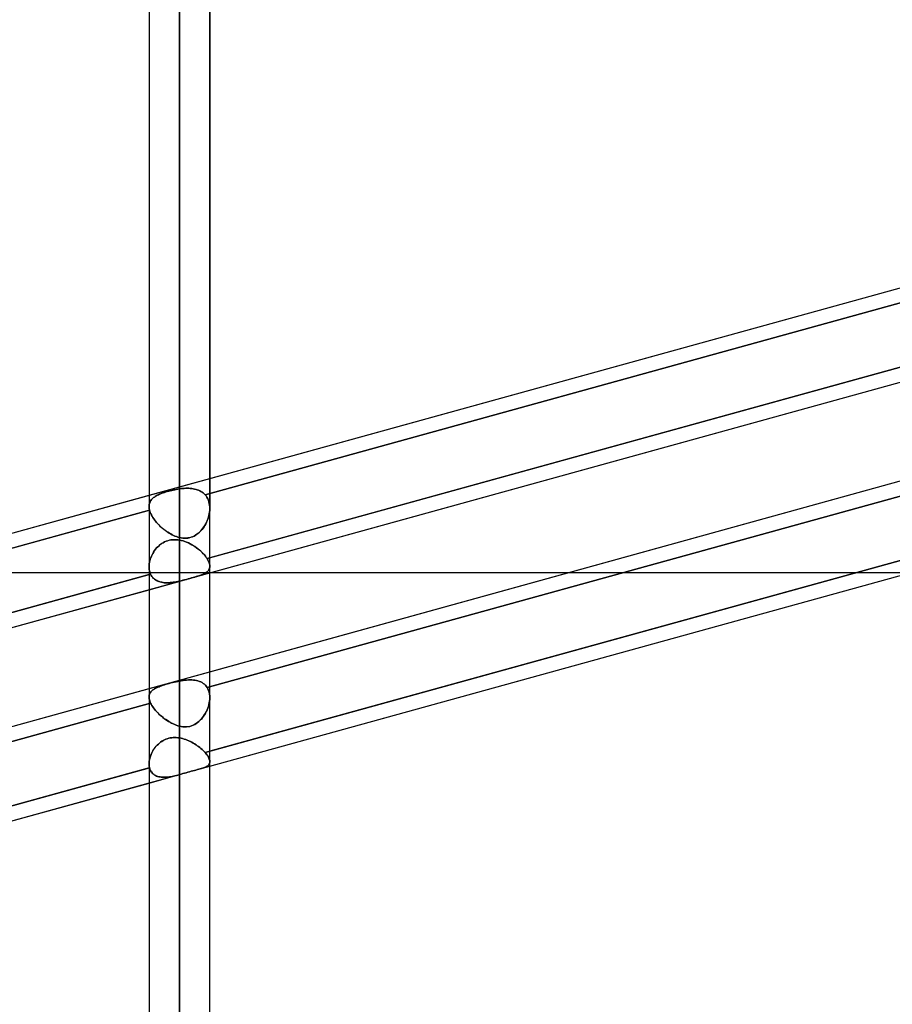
# Model space of a CAD drawing. Header units: millimetres. Extents: x -52 to 132, y -156 to 156.
# Tile 49 of 77: x 35 to 49, y 24 to 41. Entities that reach past the tile are written whole.
import ezdxf

# ---------------------------------------------------------------- set-up
doc = ezdxf.new("R2010")
doc.units = ezdxf.units.MM
doc.layers.add('MAIN-1', color=7, linetype='Continuous')

msp = doc.modelspace()

# ---------------------------------------------------------------- linework, layer by layer
at = {"layer": 'MAIN-1'}
for p, q in [((37.65, 0), (37.65, 76.102)), ((37.65, 76.102), (37.65, 0)), ((37.15, 75.632), (37.15, 0)), ((37.15, 75.632), (37.15, 0)), ((38.15, 0), (38.15, 75.642)), ((38.15, 0), (38.15, 75.642)), ((37.65, 75.416), (37.65, 0)), ((37.65, 0), (37.65, 75.416)), ((37.65, 43.7), (37.65, 32.882)), ((37.15, 43.2), (37.15, 32.591)), ((37.15, 43.2), (37.15, 32.591)), ((38.15, 32.56), (38.15, 43.2)), ((38.15, 43.2), (38.15, 32.56)), ((37.65, 32.083), (37.65, 42.7)), ((24.65, 29.325), (62.701, 39.836)), ((25.399, 27.976), (63.45, 38.486)), ((24.65, 26.143), (62.701, 36.654)), ((38.15, 33.054), (49.95, 36.314)), ((49.96, 36.068), (38.072, 32.785)), ((38.072, 32.785), (49.96, 36.068)), ((38.106, 31.734), (49.977, 35.012)), ((49.95, 35.005), (38.15, 31.746)), ((38.15, 31.498), (49.95, 34.757)), ((38.15, 29.872), (49.95, 33.132)), ((37.15, 32.778), (38.15, 33.054)), ((25.35, 29.519), (37.15, 32.778)), ((37.225, 32.738), (37.238, 32.748)), ((37.239, 32.748), (37.225, 32.738)), ((37.238, 32.748), (37.253, 32.758)), ((37.253, 32.758), (37.239, 32.748)), ((37.253, 32.758), (37.268, 32.767)), ((37.269, 32.767), (37.253, 32.758)), ((37.268, 32.767), (37.285, 32.776)), ((37.285, 32.776), (37.269, 32.767)), ((37.285, 32.776), (37.303, 32.785)), ((37.303, 32.785), (37.285, 32.776)), ((37.303, 32.785), (37.321, 32.793)), ((37.321, 32.793), (37.303, 32.785)), ((37.321, 32.793), (37.34, 32.801)), ((37.341, 32.801), (37.321, 32.793)), ((37.34, 32.801), (37.361, 32.809)), ((37.361, 32.809), (37.341, 32.801)), ((37.361, 32.809), (37.382, 32.817)), ((37.382, 32.817), (37.361, 32.809)), ((37.382, 32.817), (37.404, 32.824)), ((37.404, 32.824), (37.382, 32.817)), ((37.427, 32.832), (37.404, 32.824)), ((37.404, 32.824), (37.426, 32.831)), ((37.426, 32.831), (37.449, 32.838)), ((37.45, 32.839), (37.427, 32.832)), ((37.449, 32.838), (37.473, 32.845)), ((37.474, 32.845), (37.45, 32.839)), ((37.473, 32.845), (37.498, 32.852)), ((37.499, 32.852), (37.474, 32.845)), ((37.498, 32.852), (37.523, 32.858)), ((37.524, 32.858), (37.499, 32.852)), ((37.523, 32.858), (37.548, 32.863)), ((37.549, 32.864), (37.524, 32.858)), ((37.548, 32.863), (37.573, 32.869)), ((37.574, 32.869), (37.549, 32.864)), ((37.573, 32.869), (37.599, 32.874)), ((37.599, 32.874), (37.574, 32.869)), ((37.599, 32.874), (37.625, 32.878)), ((37.625, 32.878), (37.599, 32.874)), ((37.625, 32.878), (37.65, 32.882)), ((37.65, 32.882), (37.625, 32.878)), ((37.65, 32.882), (37.676, 32.886)), ((37.676, 32.886), (37.65, 32.882)), ((37.676, 32.886), (37.703, 32.889)), ((37.703, 32.889), (37.676, 32.886)), ((37.703, 32.889), (37.729, 32.891)), ((37.729, 32.891), (37.703, 32.889)), ((37.729, 32.891), (37.755, 32.892)), ((37.755, 32.892), (37.729, 32.891)), ((37.755, 32.892), (37.78, 32.892)), ((37.78, 32.892), (37.755, 32.892)), ((37.78, 32.892), (37.805, 32.892)), ((37.805, 32.892), (37.78, 32.892)), ((37.805, 32.892), (37.829, 32.891)), ((37.83, 32.891), (37.805, 32.892)), ((37.829, 32.891), (37.854, 32.888)), ((37.854, 32.888), (37.83, 32.891)), ((37.854, 32.888), (37.877, 32.885)), ((37.877, 32.885), (37.854, 32.888)), ((37.877, 32.885), (37.9, 32.88)), ((37.9, 32.88), (37.877, 32.885)), ((37.9, 32.88), (37.923, 32.874)), ((37.923, 32.874), (37.9, 32.88)), ((37.923, 32.874), (37.944, 32.868)), ((37.944, 32.868), (37.923, 32.874)), ((37.944, 32.868), (37.965, 32.859)), ((37.965, 32.859), (37.944, 32.868)), ((37.965, 32.859), (37.986, 32.85)), ((37.985, 32.85), (37.965, 32.859)), ((38.005, 32.84), (37.985, 32.85)), ((37.986, 32.85), (38.005, 32.84)), ((38.005, 32.84), (38.023, 32.828)), ((38.023, 32.828), (38.005, 32.84)), ((38.023, 32.828), (38.041, 32.815)), ((38.041, 32.815), (38.023, 32.828)), ((38.041, 32.815), (38.057, 32.8)), ((38.057, 32.8), (38.041, 32.815)), ((38.057, 32.8), (38.072, 32.785)), ((38.072, 32.785), (38.057, 32.8)), ((38.088, 32.765), (38.072, 32.785)), ((38.072, 32.785), (38.088, 32.765)), ((38.103, 32.743), (38.088, 32.765)), ((38.088, 32.765), (38.103, 32.743)), ((38.116, 32.719), (38.103, 32.743)), ((38.103, 32.743), (38.116, 32.719)), ((49.977, 32.891), (38.106, 29.612)), ((38.106, 29.612), (49.977, 32.891)), ((37.15, 32.593), (37.151, 32.609)), ((37.151, 32.609), (37.15, 32.593)), ((37.15, 32.583), (37.15, 32.593)), ((37.15, 32.593), (37.15, 32.583)), ((37.151, 32.573), (37.15, 32.583)), ((37.15, 32.583), (37.151, 32.573)), ((37.151, 32.609), (37.153, 32.624)), ((37.153, 32.624), (37.151, 32.609)), ((37.153, 32.624), (37.156, 32.639)), ((37.156, 32.639), (37.153, 32.624)), ((37.156, 32.639), (37.161, 32.653)), ((37.161, 32.653), (37.156, 32.639)), ((37.161, 32.653), (37.166, 32.667)), ((37.166, 32.667), (37.161, 32.653)), ((37.166, 32.667), (37.173, 32.68)), ((37.173, 32.68), (37.166, 32.667)), ((37.173, 32.68), (37.181, 32.693)), ((37.182, 32.693), (37.173, 32.68)), ((37.181, 32.693), (37.191, 32.705)), ((37.191, 32.705), (37.182, 32.693)), ((37.191, 32.705), (37.201, 32.716)), ((37.201, 32.716), (37.191, 32.705)), ((37.201, 32.716), (37.212, 32.727)), ((37.213, 32.727), (37.201, 32.716)), ((37.212, 32.727), (37.225, 32.738)), ((37.225, 32.738), (37.213, 32.727)), ((38.126, 32.695), (38.116, 32.719)), ((38.116, 32.719), (38.127, 32.695)), ((38.135, 32.669), (38.126, 32.695)), ((38.127, 32.695), (38.135, 32.669)), ((38.142, 32.642), (38.135, 32.669)), ((38.135, 32.669), (38.142, 32.642)), ((38.147, 32.614), (38.142, 32.642)), ((38.142, 32.642), (38.147, 32.613)), ((38.149, 32.585), (38.147, 32.614)), ((38.147, 32.613), (38.149, 32.584)), ((38.15, 32.556), (38.149, 32.585)), ((38.149, 32.584), (38.15, 32.555)), ((37.158, 32.532), (25.265, 29.247)), ((25.265, 29.247), (37.158, 32.532)), ((37.152, 32.563), (37.151, 32.573)), ((37.151, 32.573), (37.152, 32.563)), ((37.153, 32.553), (37.152, 32.563)), ((37.152, 32.563), (37.153, 32.553)), ((37.155, 32.543), (37.153, 32.553)), ((37.153, 32.553), (37.155, 32.543)), ((37.158, 32.532), (37.155, 32.543)), ((37.155, 32.543), (37.158, 32.532)), ((37.163, 32.513), (37.158, 32.532)), ((37.158, 32.532), (37.163, 32.513)), ((37.171, 32.493), (37.163, 32.513)), ((37.163, 32.513), (37.17, 32.493)), ((37.17, 32.493), (37.179, 32.473)), ((37.179, 32.473), (37.171, 32.493)), ((37.189, 32.452), (37.179, 32.473)), ((37.179, 32.473), (37.189, 32.453)), ((37.189, 32.453), (37.2, 32.432)), ((37.2, 32.431), (37.189, 32.452)), ((37.2, 32.432), (37.212, 32.412)), ((37.213, 32.411), (37.2, 32.431)), ((38.128, 32.414), (38.136, 32.442)), ((38.135, 32.442), (38.128, 32.414)), ((38.141, 32.47), (38.135, 32.442)), ((38.136, 32.442), (38.142, 32.471)), ((38.146, 32.499), (38.141, 32.47)), ((38.142, 32.471), (38.146, 32.499)), ((38.146, 32.499), (38.149, 32.528)), ((38.149, 32.527), (38.146, 32.499)), ((38.149, 32.528), (38.15, 32.556)), ((38.15, 32.555), (38.149, 32.527)), ((37.212, 32.412), (37.226, 32.391)), ((37.227, 32.39), (37.213, 32.411)), ((37.226, 32.391), (37.241, 32.37)), ((37.242, 32.369), (37.227, 32.39)), ((37.241, 32.37), (37.257, 32.35)), ((37.258, 32.348), (37.242, 32.369)), ((37.257, 32.35), (37.273, 32.33)), ((37.275, 32.328), (37.258, 32.348)), ((37.273, 32.33), (37.291, 32.31)), ((37.293, 32.308), (37.275, 32.328)), ((37.291, 32.31), (37.31, 32.29)), ((37.312, 32.288), (37.293, 32.308)), ((37.31, 32.29), (37.329, 32.271)), ((37.332, 32.269), (37.312, 32.288)), ((37.329, 32.271), (37.349, 32.253)), ((37.352, 32.25), (37.332, 32.269)), ((38.038, 32.233), (38.054, 32.256)), ((38.055, 32.258), (38.039, 32.235)), ((38.054, 32.256), (38.07, 32.28)), ((38.07, 32.282), (38.055, 32.258)), ((38.084, 32.307), (38.07, 32.282)), ((38.07, 32.28), (38.084, 32.306)), ((38.097, 32.333), (38.084, 32.307)), ((38.084, 32.306), (38.097, 32.332)), ((38.109, 32.359), (38.097, 32.333)), ((38.097, 32.332), (38.108, 32.358)), ((38.108, 32.358), (38.119, 32.386)), ((38.119, 32.386), (38.109, 32.359)), ((38.119, 32.386), (38.128, 32.414)), ((38.128, 32.414), (38.119, 32.386)), ((37.349, 32.253), (37.37, 32.235)), ((37.373, 32.232), (37.352, 32.25)), ((37.37, 32.235), (37.391, 32.217)), ((37.395, 32.215), (37.373, 32.232)), ((37.391, 32.217), (37.413, 32.2)), ((37.416, 32.198), (37.395, 32.215)), ((37.413, 32.2), (37.436, 32.184)), ((37.439, 32.182), (37.416, 32.198)), ((37.436, 32.184), (37.459, 32.169)), ((37.461, 32.167), (37.439, 32.182)), ((37.459, 32.169), (37.482, 32.154)), ((37.484, 32.153), (37.461, 32.167)), ((37.482, 32.154), (37.505, 32.141)), ((37.507, 32.14), (37.484, 32.153)), ((37.505, 32.141), (37.529, 32.128)), ((37.53, 32.128), (37.507, 32.14)), ((37.529, 32.128), (37.553, 32.117)), ((37.553, 32.117), (37.53, 32.128)), ((37.577, 32.106), (37.553, 32.117)), ((37.553, 32.117), (37.577, 32.106)), ((37.601, 32.097), (37.577, 32.106)), ((37.577, 32.106), (37.601, 32.097)), ((37.625, 32.089), (37.601, 32.097)), ((37.601, 32.097), (37.626, 32.089)), ((37.84, 32.085), (37.866, 32.094)), ((37.867, 32.094), (37.841, 32.085)), ((37.866, 32.094), (37.891, 32.105)), ((37.892, 32.106), (37.867, 32.094)), ((37.891, 32.105), (37.915, 32.119)), ((37.916, 32.119), (37.892, 32.106)), ((37.915, 32.119), (37.939, 32.134)), ((37.939, 32.135), (37.916, 32.119)), ((37.962, 32.152), (37.939, 32.135)), ((37.939, 32.134), (37.961, 32.151)), ((37.961, 32.151), (37.982, 32.17)), ((37.983, 32.171), (37.962, 32.152)), ((37.982, 32.17), (38.002, 32.19)), ((38.003, 32.191), (37.983, 32.171)), ((38.002, 32.19), (38.021, 32.211)), ((38.022, 32.212), (38.003, 32.191)), ((38.021, 32.211), (38.038, 32.233)), ((38.039, 32.235), (38.022, 32.212)), ((37.293, 31.928), (37.314, 31.947)), ((37.314, 31.948), (37.294, 31.929)), ((37.336, 31.965), (37.314, 31.948)), ((37.314, 31.947), (37.335, 31.965)), ((37.335, 31.965), (37.357, 31.981)), ((37.358, 31.981), (37.336, 31.965)), ((37.357, 31.981), (37.381, 31.995)), ((37.382, 31.996), (37.358, 31.981)), ((37.381, 31.995), (37.405, 32.008)), ((37.406, 32.008), (37.382, 31.996)), ((37.405, 32.008), (37.43, 32.019)), ((37.431, 32.019), (37.406, 32.008)), ((37.43, 32.019), (37.456, 32.028)), ((37.457, 32.029), (37.431, 32.019)), ((37.456, 32.028), (37.483, 32.036)), ((37.484, 32.036), (37.457, 32.029)), ((37.483, 32.036), (37.51, 32.041)), ((37.511, 32.041), (37.484, 32.036)), ((37.51, 32.041), (37.538, 32.044)), ((37.539, 32.044), (37.511, 32.041)), ((37.538, 32.044), (37.566, 32.046)), ((37.566, 32.046), (37.539, 32.044)), ((37.594, 32.045), (37.566, 32.046)), ((37.566, 32.046), (37.594, 32.045)), ((37.622, 32.043), (37.594, 32.045)), ((37.594, 32.045), (37.622, 32.043)), ((37.65, 32.039), (37.622, 32.043)), ((37.622, 32.043), (37.65, 32.039)), ((37.65, 32.083), (37.625, 32.089)), ((37.626, 32.089), (37.65, 32.083)), ((37.65, 32.083), (37.677, 32.077)), ((37.677, 32.077), (37.65, 32.083)), ((37.65, 32.039), (37.68, 32.033)), ((37.65, 29.719), (37.65, 32.039)), ((37.65, 32.039), (37.65, 29.719)), ((37.68, 32.033), (37.65, 32.039)), ((37.677, 32.077), (37.704, 32.073)), ((37.705, 32.073), (37.677, 32.077)), ((37.68, 32.033), (37.71, 32.025)), ((37.71, 32.025), (37.68, 32.033)), ((37.704, 32.073), (37.732, 32.071)), ((37.732, 32.071), (37.705, 32.073)), ((37.71, 32.025), (37.739, 32.015)), ((37.74, 32.015), (37.71, 32.025)), ((37.732, 32.071), (37.759, 32.071)), ((37.759, 32.071), (37.732, 32.071)), ((37.739, 32.015), (37.768, 32.004)), ((37.769, 32.004), (37.74, 32.015)), ((37.787, 32.074), (37.759, 32.071)), ((37.759, 32.071), (37.786, 32.073)), ((37.768, 32.004), (37.797, 31.992)), ((37.797, 31.992), (37.769, 32.004)), ((37.786, 32.073), (37.813, 32.078)), ((37.814, 32.078), (37.787, 32.074)), ((37.797, 31.992), (37.825, 31.978)), ((37.825, 31.978), (37.797, 31.992)), ((37.813, 32.078), (37.84, 32.085)), ((37.841, 32.085), (37.814, 32.078)), ((37.825, 31.978), (37.853, 31.963)), ((37.853, 31.963), (37.825, 31.978)), ((37.853, 31.963), (37.879, 31.948)), ((37.88, 31.947), (37.853, 31.963)), ((37.879, 31.948), (37.906, 31.931)), ((37.906, 31.931), (37.88, 31.947)), ((37.188, 31.773), (37.178, 31.749)), ((37.178, 31.748), (37.188, 31.773)), ((37.199, 31.797), (37.188, 31.773)), ((37.188, 31.773), (37.199, 31.797)), ((37.212, 31.821), (37.199, 31.797)), ((37.199, 31.797), (37.211, 31.82)), ((37.211, 31.82), (37.225, 31.843)), ((37.226, 31.844), (37.212, 31.821)), ((37.225, 31.843), (37.24, 31.866)), ((37.241, 31.867), (37.226, 31.844)), ((37.24, 31.866), (37.257, 31.888)), ((37.257, 31.888), (37.241, 31.867)), ((37.275, 31.909), (37.257, 31.888)), ((37.257, 31.888), (37.274, 31.909)), ((37.274, 31.909), (37.293, 31.928)), ((37.294, 31.929), (37.275, 31.909)), ((37.906, 31.931), (37.931, 31.913)), ((37.931, 31.913), (37.906, 31.931)), ((37.931, 31.913), (37.955, 31.895)), ((37.955, 31.894), (37.931, 31.913)), ((37.955, 31.895), (37.979, 31.876)), ((37.979, 31.875), (37.955, 31.894)), ((37.979, 31.876), (38.001, 31.856)), ((38.001, 31.856), (37.979, 31.875)), ((38.001, 31.856), (38.022, 31.836)), ((38.022, 31.836), (38.001, 31.856)), ((38.022, 31.836), (38.042, 31.816)), ((38.042, 31.815), (38.022, 31.836)), ((38.042, 31.816), (38.061, 31.795)), ((38.061, 31.795), (38.042, 31.815)), ((38.061, 31.795), (38.077, 31.775)), ((38.077, 31.774), (38.061, 31.795)), ((38.072, 28.542), (49.96, 31.826)), ((38.077, 31.775), (38.093, 31.754)), ((38.093, 31.754), (38.077, 31.774)), ((49.95, 31.823), (38.15, 28.564)), ((37.151, 31.625), (37.15, 31.601)), ((37.15, 31.601), (37.151, 31.625)), ((37.153, 31.649), (37.151, 31.625)), ((37.151, 31.625), (37.153, 31.649)), ((37.157, 31.674), (37.153, 31.649)), ((37.153, 31.649), (37.157, 31.674)), ((37.163, 31.699), (37.157, 31.674)), ((37.157, 31.674), (37.163, 31.699)), ((37.17, 31.724), (37.163, 31.699)), ((37.163, 31.699), (37.17, 31.723)), ((37.178, 31.749), (37.17, 31.724)), ((37.17, 31.723), (37.178, 31.748)), ((37.989, 28.272), (50.475, 31.72)), ((38.093, 31.754), (38.106, 31.734)), ((38.106, 31.734), (38.093, 31.754)), ((38.15, 31.746), (38.106, 31.734)), ((38.106, 31.734), (38.12, 31.711)), ((38.12, 31.711), (38.106, 31.734)), ((38.12, 31.711), (38.131, 31.688)), ((38.131, 31.688), (38.12, 31.711)), ((38.131, 31.688), (38.14, 31.667)), ((38.14, 31.667), (38.131, 31.688)), ((38.14, 31.667), (38.146, 31.646)), ((38.146, 31.646), (38.14, 31.667)), ((38.146, 31.646), (38.149, 31.626)), ((38.149, 31.626), (38.146, 31.646)), ((38.149, 31.626), (38.15, 31.607)), ((38.15, 31.607), (38.149, 31.626)), ((38.15, 29.447), (38.15, 31.609)), ((38.15, 29.447), (38.15, 31.609)), ((25.305, 28.198), (37.176, 31.477)), ((37.15, 31.47), (25.35, 28.21)), ((38.157, 31.5), (32.523, 31.5)), ((37.15, 31.601), (37.151, 31.579)), ((37.151, 31.579), (37.15, 31.601)), ((37.15, 31.601), (37.15, 29.456)), ((37.15, 31.601), (37.15, 29.456)), ((37.15, 31.222), (38.15, 31.498)), ((37.176, 31.477), (37.15, 31.47)), ((37.151, 31.579), (37.153, 31.557)), ((37.153, 31.557), (37.151, 31.579)), ((37.153, 31.557), (37.156, 31.535)), ((37.156, 31.536), (37.153, 31.557)), ((37.162, 31.515), (37.156, 31.536)), ((37.156, 31.535), (37.162, 31.515)), ((37.162, 31.515), (37.168, 31.495)), ((37.168, 31.495), (37.162, 31.515)), ((37.168, 31.495), (37.176, 31.477)), ((37.176, 31.477), (37.168, 31.495)), ((37.176, 31.477), (37.186, 31.458)), ((37.186, 31.458), (37.176, 31.477)), ((37.186, 31.458), (37.197, 31.441)), ((37.198, 31.44), (37.186, 31.458)), ((37.97, 31.451), (37.947, 31.444)), ((37.95, 31.445), (37.972, 31.452)), ((37.991, 31.458), (37.97, 31.451)), ((37.972, 31.452), (37.994, 31.459)), ((38.011, 31.465), (37.991, 31.458)), ((37.994, 31.459), (38.013, 31.466)), ((38.03, 31.473), (38.011, 31.465)), ((38.013, 31.466), (38.032, 31.473)), ((38.048, 31.48), (38.03, 31.473)), ((38.032, 31.473), (38.049, 31.481)), ((38.064, 31.489), (38.048, 31.48)), ((38.049, 31.481), (38.065, 31.489)), ((38.079, 31.497), (38.064, 31.489)), ((38.065, 31.489), (38.08, 31.498)), ((38.093, 31.506), (38.079, 31.497)), ((38.08, 31.498), (38.094, 31.507)), ((38.105, 31.516), (38.093, 31.506)), ((38.094, 31.507), (38.106, 31.517)), ((38.117, 31.527), (38.105, 31.516)), ((38.106, 31.517), (38.117, 31.527)), ((38.126, 31.538), (38.117, 31.527)), ((38.117, 31.527), (38.127, 31.538)), ((38.134, 31.55), (38.126, 31.538)), ((38.127, 31.538), (38.135, 31.551)), ((38.141, 31.563), (38.134, 31.55)), ((38.135, 31.551), (38.141, 31.564)), ((38.146, 31.577), (38.141, 31.563)), ((38.141, 31.564), (38.146, 31.577)), ((38.149, 31.592), (38.146, 31.577)), ((38.146, 31.577), (38.149, 31.592)), ((38.15, 31.607), (38.149, 31.592)), ((38.149, 31.592), (38.15, 31.607)), ((38.15, 28.316), (49.95, 31.575)), ((44.043, 31.5), (38.157, 31.5)), ((49.677, 31.5), (44.043, 31.5)), ((37.197, 31.441), (37.21, 31.425)), ((37.211, 31.424), (37.198, 31.44)), ((37.21, 31.425), (37.224, 31.41)), ((37.225, 31.409), (37.211, 31.424)), ((37.224, 31.41), (37.24, 31.396)), ((37.241, 31.395), (37.225, 31.409)), ((37.24, 31.396), (37.256, 31.384)), ((37.258, 31.383), (37.241, 31.395)), ((37.256, 31.384), (37.274, 31.374)), ((37.276, 31.373), (37.258, 31.383)), ((37.274, 31.374), (37.293, 31.364)), ((37.295, 31.363), (37.276, 31.373)), ((37.293, 31.364), (37.313, 31.357)), ((37.315, 31.356), (37.295, 31.363)), ((37.313, 31.357), (37.333, 31.35)), ((37.336, 31.349), (37.315, 31.356)), ((37.333, 31.35), (37.355, 31.345)), ((37.358, 31.344), (37.336, 31.349)), ((37.355, 31.345), (37.377, 31.341)), ((37.381, 31.34), (37.358, 31.344)), ((37.377, 31.341), (37.4, 31.338)), ((37.404, 31.338), (37.381, 31.34)), ((37.4, 31.338), (37.423, 31.337)), ((37.427, 31.337), (37.404, 31.338)), ((37.423, 31.337), (37.447, 31.336)), ((37.451, 31.336), (37.427, 31.337)), ((37.447, 31.336), (37.472, 31.337)), ((37.475, 31.337), (37.451, 31.336)), ((37.472, 31.337), (37.496, 31.338)), ((37.499, 31.339), (37.475, 31.337)), ((37.496, 31.338), (37.522, 31.341)), ((37.523, 31.341), (37.499, 31.339)), ((37.522, 31.341), (37.547, 31.344)), ((37.548, 31.344), (37.523, 31.341)), ((37.547, 31.344), (37.573, 31.348)), ((37.573, 31.348), (37.548, 31.344)), ((37.573, 31.348), (37.598, 31.353)), ((37.598, 31.353), (37.573, 31.348)), ((37.598, 31.353), (37.624, 31.358)), ((37.624, 31.358), (37.598, 31.353)), ((37.624, 31.358), (37.65, 31.364)), ((37.65, 31.364), (37.624, 31.358)), ((37.678, 31.37), (37.65, 31.364)), ((37.65, 31.364), (37.679, 31.37)), ((37.65, 31.364), (37.65, 28.976)), ((37.65, 28.976), (37.65, 31.364)), ((37.707, 31.377), (37.678, 31.37)), ((37.679, 31.37), (37.707, 31.377)), ((37.735, 31.385), (37.707, 31.377)), ((37.707, 31.377), (37.736, 31.385)), ((37.764, 31.392), (37.735, 31.385)), ((37.736, 31.385), (37.765, 31.392)), ((37.792, 31.4), (37.764, 31.392)), ((37.765, 31.392), (37.793, 31.4)), ((37.82, 31.407), (37.792, 31.4)), ((37.793, 31.4), (37.822, 31.408)), ((37.848, 31.415), (37.82, 31.407)), ((37.822, 31.408), (37.849, 31.415)), ((37.874, 31.422), (37.848, 31.415)), ((37.849, 31.415), (37.876, 31.423)), ((37.9, 31.43), (37.874, 31.422)), ((37.876, 31.423), (37.902, 31.43)), ((37.924, 31.437), (37.9, 31.43)), ((37.902, 31.43), (37.926, 31.437)), ((37.947, 31.444), (37.924, 31.437)), ((37.926, 31.437), (37.95, 31.445)), ((25.399, 27.976), (37.15, 31.222)), ((37.15, 29.596), (38.15, 29.872)), ((37.405, 29.658), (37.43, 29.665)), ((37.431, 29.665), (37.406, 29.658)), ((37.43, 29.665), (37.456, 29.673)), ((37.457, 29.673), (37.431, 29.665)), ((37.456, 29.673), (37.483, 29.68)), ((37.484, 29.68), (37.457, 29.673)), ((37.483, 29.68), (37.51, 29.687)), ((37.511, 29.687), (37.484, 29.68)), ((37.51, 29.687), (37.538, 29.694)), ((37.539, 29.694), (37.511, 29.687)), ((37.538, 29.694), (37.566, 29.701)), ((37.566, 29.701), (37.539, 29.694)), ((37.566, 29.701), (37.594, 29.707)), ((37.594, 29.707), (37.566, 29.701)), ((37.594, 29.707), (37.622, 29.713)), ((37.622, 29.713), (37.594, 29.707)), ((37.622, 29.713), (37.65, 29.719)), ((37.65, 29.719), (37.622, 29.713)), ((37.68, 29.724), (37.65, 29.719)), ((37.65, 29.719), (37.68, 29.724)), ((37.71, 29.729), (37.68, 29.724)), ((37.68, 29.724), (37.71, 29.729)), ((37.74, 29.732), (37.71, 29.729)), ((37.71, 29.729), (37.739, 29.732)), ((37.739, 29.732), (37.768, 29.735)), ((37.769, 29.735), (37.74, 29.732)), ((37.768, 29.735), (37.797, 29.737)), ((37.797, 29.737), (37.769, 29.735)), ((37.825, 29.737), (37.797, 29.737)), ((37.797, 29.737), (37.825, 29.737)), ((37.853, 29.737), (37.825, 29.737)), ((37.825, 29.737), (37.853, 29.737)), ((37.88, 29.735), (37.853, 29.737)), ((37.853, 29.737), (37.879, 29.735)), ((37.879, 29.735), (37.906, 29.732)), ((37.906, 29.732), (37.88, 29.735)), ((37.931, 29.727), (37.906, 29.732)), ((37.906, 29.732), (37.931, 29.727)), ((37.955, 29.721), (37.931, 29.727)), ((37.931, 29.727), (37.955, 29.721)), ((37.979, 29.713), (37.955, 29.721)), ((37.955, 29.721), (37.979, 29.713)), ((38.001, 29.704), (37.979, 29.713)), ((37.979, 29.713), (38.001, 29.704)), ((38.022, 29.693), (38.001, 29.704)), ((38.001, 29.704), (38.022, 29.693)), ((38.042, 29.68), (38.022, 29.693)), ((38.022, 29.693), (38.042, 29.68)), ((38.061, 29.666), (38.042, 29.68)), ((38.042, 29.68), (38.061, 29.666)), ((38.077, 29.65), (38.061, 29.666)), ((38.061, 29.666), (38.077, 29.65)), ((25.35, 26.337), (37.15, 29.596)), ((37.157, 29.501), (37.153, 29.486)), ((37.153, 29.486), (37.157, 29.5)), ((37.157, 29.5), (37.163, 29.514)), ((37.163, 29.514), (37.157, 29.501)), ((37.163, 29.514), (37.17, 29.527)), ((37.17, 29.527), (37.163, 29.514)), ((37.17, 29.527), (37.178, 29.539)), ((37.178, 29.539), (37.17, 29.527)), ((37.188, 29.551), (37.178, 29.539)), ((37.178, 29.539), (37.188, 29.55)), ((37.199, 29.562), (37.188, 29.551)), ((37.188, 29.55), (37.199, 29.561)), ((37.199, 29.561), (37.211, 29.572)), ((37.212, 29.572), (37.199, 29.562)), ((37.211, 29.572), (37.225, 29.582)), ((37.226, 29.582), (37.212, 29.572)), ((37.225, 29.582), (37.24, 29.591)), ((37.241, 29.592), (37.226, 29.582)), ((37.24, 29.591), (37.257, 29.601)), ((37.257, 29.601), (37.241, 29.592)), ((37.275, 29.61), (37.257, 29.601)), ((37.257, 29.601), (37.274, 29.609)), ((37.274, 29.609), (37.293, 29.618)), ((37.294, 29.618), (37.275, 29.61)), ((37.293, 29.618), (37.314, 29.626)), ((37.314, 29.626), (37.294, 29.618)), ((37.314, 29.626), (37.335, 29.634)), ((37.336, 29.634), (37.314, 29.626)), ((37.335, 29.634), (37.357, 29.642)), ((37.358, 29.642), (37.336, 29.634)), ((37.357, 29.642), (37.381, 29.65)), ((37.382, 29.65), (37.358, 29.642)), ((37.381, 29.65), (37.405, 29.658)), ((37.406, 29.658), (37.382, 29.65)), ((38.093, 29.632), (38.077, 29.65)), ((38.077, 29.65), (38.093, 29.632)), ((38.106, 29.612), (38.093, 29.632)), ((38.093, 29.632), (38.106, 29.612)), ((38.12, 29.588), (38.106, 29.612)), ((38.106, 29.612), (38.12, 29.588)), ((38.131, 29.562), (38.12, 29.588)), ((38.12, 29.588), (38.131, 29.562)), ((38.14, 29.534), (38.131, 29.562)), ((38.131, 29.562), (38.14, 29.534)), ((38.146, 29.505), (38.14, 29.534)), ((38.14, 29.534), (38.146, 29.505)), ((38.149, 29.475), (38.146, 29.505)), ((38.146, 29.505), (38.149, 29.475)), ((37.176, 29.355), (25.305, 26.077)), ((25.305, 26.077), (37.176, 29.355)), ((37.15, 29.456), (37.151, 29.471)), ((37.151, 29.471), (37.15, 29.456)), ((37.151, 29.441), (37.15, 29.456)), ((37.15, 29.456), (37.151, 29.441)), ((37.151, 29.471), (37.153, 29.486)), ((37.153, 29.486), (37.151, 29.471)), ((37.153, 29.425), (37.151, 29.441)), ((37.151, 29.441), (37.153, 29.425)), ((37.156, 29.408), (37.153, 29.425)), ((37.153, 29.425), (37.156, 29.408)), ((37.162, 29.391), (37.156, 29.408)), ((37.156, 29.408), (37.162, 29.391)), ((37.168, 29.373), (37.162, 29.391)), ((37.162, 29.391), (37.168, 29.373)), ((37.176, 29.355), (37.168, 29.373)), ((37.168, 29.373), (37.176, 29.355)), ((37.186, 29.336), (37.176, 29.355)), ((37.176, 29.355), (37.186, 29.336)), ((38.141, 29.357), (38.134, 29.329)), ((38.135, 29.33), (38.141, 29.358)), ((38.141, 29.358), (38.146, 29.387)), ((38.146, 29.386), (38.141, 29.357)), ((38.146, 29.387), (38.149, 29.415)), ((38.149, 29.415), (38.146, 29.386)), ((38.15, 29.443), (38.149, 29.475)), ((38.149, 29.475), (38.15, 29.443)), ((38.149, 29.415), (38.15, 29.443)), ((38.15, 29.443), (38.149, 29.415)), ((37.198, 29.316), (37.186, 29.336)), ((37.186, 29.336), (37.197, 29.316)), ((37.197, 29.316), (37.21, 29.296)), ((37.211, 29.295), (37.198, 29.316)), ((37.21, 29.296), (37.224, 29.276)), ((37.225, 29.275), (37.211, 29.295)), ((37.224, 29.276), (37.24, 29.256)), ((37.241, 29.254), (37.225, 29.275)), ((37.24, 29.256), (37.256, 29.236)), ((37.258, 29.234), (37.241, 29.254)), ((37.256, 29.236), (37.274, 29.216)), ((37.276, 29.213), (37.258, 29.234)), ((37.274, 29.216), (37.293, 29.196)), ((37.295, 29.193), (37.276, 29.213)), ((37.293, 29.196), (37.313, 29.176)), ((37.315, 29.174), (37.295, 29.193)), ((38.079, 29.19), (38.064, 29.164)), ((38.065, 29.166), (38.08, 29.192)), ((38.093, 29.216), (38.079, 29.19)), ((38.08, 29.192), (38.094, 29.218)), ((38.105, 29.244), (38.093, 29.216)), ((38.094, 29.218), (38.106, 29.245)), ((38.117, 29.271), (38.105, 29.244)), ((38.106, 29.245), (38.117, 29.273)), ((38.117, 29.273), (38.127, 29.301)), ((38.126, 29.3), (38.117, 29.271)), ((38.134, 29.329), (38.126, 29.3)), ((38.127, 29.301), (38.135, 29.33)), ((37.313, 29.176), (37.333, 29.157)), ((37.336, 29.154), (37.315, 29.174)), ((37.333, 29.157), (37.355, 29.138)), ((37.358, 29.135), (37.336, 29.154)), ((37.355, 29.138), (37.377, 29.12)), ((37.381, 29.117), (37.358, 29.135)), ((37.377, 29.12), (37.4, 29.102)), ((37.404, 29.099), (37.381, 29.117)), ((37.4, 29.102), (37.423, 29.085)), ((37.427, 29.083), (37.404, 29.099)), ((37.423, 29.085), (37.447, 29.069)), ((37.451, 29.067), (37.427, 29.083)), ((37.447, 29.069), (37.472, 29.053)), ((37.475, 29.052), (37.451, 29.067)), ((37.472, 29.053), (37.496, 29.039)), ((37.499, 29.037), (37.475, 29.052)), ((37.496, 29.039), (37.522, 29.025)), ((37.523, 29.024), (37.499, 29.037)), ((37.522, 29.025), (37.547, 29.013)), ((37.548, 29.012), (37.523, 29.024)), ((37.924, 29.017), (37.9, 29.003)), ((37.902, 29.004), (37.926, 29.019)), ((37.947, 29.034), (37.924, 29.017)), ((37.926, 29.019), (37.95, 29.036)), ((37.97, 29.052), (37.947, 29.034)), ((37.95, 29.036), (37.972, 29.054)), ((37.991, 29.072), (37.97, 29.052)), ((37.972, 29.054), (37.994, 29.075)), ((38.011, 29.093), (37.991, 29.072)), ((37.994, 29.075), (38.013, 29.096)), ((38.03, 29.116), (38.011, 29.093)), ((38.013, 29.096), (38.032, 29.118)), ((38.048, 29.14), (38.03, 29.116)), ((38.032, 29.118), (38.049, 29.142)), ((38.064, 29.164), (38.048, 29.14)), ((38.049, 29.142), (38.065, 29.166)), ((37.547, 29.013), (37.573, 29.002)), ((37.573, 29.002), (37.548, 29.012)), ((37.598, 28.992), (37.573, 29.002)), ((37.573, 29.002), (37.598, 28.992)), ((37.624, 28.983), (37.598, 28.992)), ((37.598, 28.992), (37.624, 28.983)), ((37.65, 28.976), (37.624, 28.983)), ((37.624, 28.983), (37.65, 28.976)), ((37.65, 28.976), (37.679, 28.97)), ((37.678, 28.97), (37.65, 28.976)), ((37.707, 28.966), (37.678, 28.97)), ((37.679, 28.97), (37.707, 28.966)), ((37.707, 28.966), (37.736, 28.964)), ((37.735, 28.964), (37.707, 28.966)), ((37.764, 28.965), (37.735, 28.964)), ((37.736, 28.964), (37.765, 28.965)), ((37.792, 28.967), (37.764, 28.965)), ((37.765, 28.965), (37.793, 28.968)), ((37.82, 28.973), (37.792, 28.967)), ((37.793, 28.968), (37.822, 28.973)), ((37.848, 28.981), (37.82, 28.973)), ((37.822, 28.973), (37.849, 28.981)), ((37.874, 28.991), (37.848, 28.981)), ((37.849, 28.981), (37.876, 28.991)), ((37.9, 29.003), (37.874, 28.991)), ((37.876, 28.991), (37.902, 29.004)), ((37.321, 28.698), (37.303, 28.681)), ((37.303, 28.681), (37.321, 28.697)), ((37.341, 28.713), (37.321, 28.698)), ((37.321, 28.697), (37.34, 28.712)), ((37.34, 28.712), (37.361, 28.726)), ((37.361, 28.727), (37.341, 28.713)), ((37.382, 28.74), (37.361, 28.727)), ((37.361, 28.726), (37.382, 28.739)), ((37.404, 28.751), (37.382, 28.74)), ((37.382, 28.739), (37.404, 28.751)), ((37.427, 28.761), (37.404, 28.751)), ((37.404, 28.751), (37.426, 28.761)), ((37.426, 28.761), (37.449, 28.769)), ((37.45, 28.77), (37.427, 28.761)), ((37.449, 28.769), (37.473, 28.776)), ((37.474, 28.777), (37.45, 28.77)), ((37.473, 28.776), (37.498, 28.782)), ((37.499, 28.782), (37.474, 28.777)), ((37.498, 28.782), (37.523, 28.786)), ((37.524, 28.786), (37.499, 28.782)), ((37.523, 28.786), (37.548, 28.788)), ((37.549, 28.788), (37.524, 28.786)), ((37.548, 28.788), (37.573, 28.789)), ((37.574, 28.789), (37.549, 28.788)), ((37.573, 28.789), (37.599, 28.788)), ((37.599, 28.788), (37.574, 28.789)), ((37.625, 28.786), (37.599, 28.788)), ((37.599, 28.788), (37.625, 28.786)), ((37.65, 28.783), (37.625, 28.786)), ((37.625, 28.786), (37.65, 28.783)), ((37.65, 28.783), (37.676, 28.778)), ((37.65, 0), (37.65, 28.783)), ((37.65, 28.783), (37.65, 0)), ((37.676, 28.778), (37.65, 28.783)), ((37.676, 28.778), (37.703, 28.771)), ((37.703, 28.771), (37.676, 28.778)), ((37.703, 28.771), (37.729, 28.764)), ((37.729, 28.764), (37.703, 28.771)), ((37.729, 28.764), (37.755, 28.755)), ((37.755, 28.755), (37.729, 28.764)), ((37.755, 28.755), (37.78, 28.745)), ((37.78, 28.745), (37.755, 28.755)), ((37.78, 28.745), (37.805, 28.734)), ((37.805, 28.734), (37.78, 28.745)), ((37.805, 28.734), (37.829, 28.723)), ((37.83, 28.723), (37.805, 28.734)), ((37.829, 28.723), (37.854, 28.71)), ((37.854, 28.71), (37.83, 28.723)), ((37.854, 28.71), (37.877, 28.697)), ((37.877, 28.697), (37.854, 28.71)), ((37.877, 28.697), (37.9, 28.683)), ((37.9, 28.683), (37.877, 28.697)), ((37.201, 28.548), (37.191, 28.527)), ((37.191, 28.526), (37.201, 28.547)), ((37.213, 28.568), (37.201, 28.548)), ((37.201, 28.547), (37.212, 28.568)), ((37.212, 28.568), (37.225, 28.588)), ((37.225, 28.589), (37.213, 28.568)), ((37.239, 28.608), (37.225, 28.589)), ((37.225, 28.588), (37.238, 28.608)), ((37.238, 28.608), (37.253, 28.627)), ((37.253, 28.628), (37.239, 28.608)), ((37.269, 28.646), (37.253, 28.628)), ((37.253, 28.627), (37.268, 28.646)), ((37.268, 28.646), (37.285, 28.664)), ((37.285, 28.664), (37.269, 28.646)), ((37.303, 28.681), (37.285, 28.664)), ((37.285, 28.664), (37.303, 28.681)), ((37.9, 28.683), (37.923, 28.669)), ((37.923, 28.669), (37.9, 28.683)), ((37.923, 28.669), (37.944, 28.654)), ((37.944, 28.654), (37.923, 28.669)), ((37.944, 28.654), (37.965, 28.639)), ((37.965, 28.639), (37.944, 28.654)), ((37.965, 28.639), (37.986, 28.623)), ((37.985, 28.623), (37.965, 28.639)), ((38.005, 28.607), (37.985, 28.623)), ((37.986, 28.623), (38.005, 28.607)), ((38.005, 28.607), (38.023, 28.591)), ((38.023, 28.591), (38.005, 28.607)), ((38.023, 28.591), (38.041, 28.575)), ((38.041, 28.575), (38.023, 28.591)), ((38.041, 28.575), (38.057, 28.558)), ((38.057, 28.558), (38.041, 28.575)), ((38.057, 28.558), (38.072, 28.542)), ((38.072, 28.542), (38.057, 28.558)), ((38.15, 28.564), (38.072, 28.542)), ((38.072, 28.542), (38.089, 28.522)), ((38.088, 28.523), (38.072, 28.542)), ((37.151, 28.378), (37.15, 28.358)), ((37.15, 28.357), (37.151, 28.378)), ((37.153, 28.399), (37.151, 28.378)), ((37.151, 28.378), (37.153, 28.399)), ((37.156, 28.42), (37.153, 28.399)), ((37.153, 28.399), (37.156, 28.42)), ((37.161, 28.441), (37.156, 28.42)), ((37.156, 28.42), (37.161, 28.441)), ((37.166, 28.463), (37.161, 28.441)), ((37.161, 28.441), (37.166, 28.462)), ((37.173, 28.484), (37.166, 28.463)), ((37.166, 28.462), (37.173, 28.484)), ((37.182, 28.505), (37.173, 28.484)), ((37.173, 28.484), (37.181, 28.505)), ((37.181, 28.505), (37.191, 28.526)), ((37.191, 28.527), (37.182, 28.505)), ((38.103, 28.504), (38.088, 28.523)), ((38.089, 28.522), (38.105, 28.501)), ((38.116, 28.486), (38.103, 28.504)), ((38.105, 28.501), (38.118, 28.482)), ((38.126, 28.468), (38.116, 28.486)), ((38.118, 28.482), (38.129, 28.463)), ((38.135, 28.451), (38.126, 28.468)), ((38.129, 28.463), (38.138, 28.445)), ((38.142, 28.434), (38.135, 28.451)), ((38.138, 28.445), (38.144, 28.427)), ((38.147, 28.418), (38.142, 28.434)), ((38.144, 28.427), (38.148, 28.411)), ((38.149, 28.377), (38.146, 28.365)), ((38.146, 28.365), (38.149, 28.377)), ((38.149, 28.404), (38.147, 28.418)), ((38.148, 28.411), (38.15, 28.396)), ((38.15, 28.39), (38.149, 28.404)), ((38.15, 28.39), (38.149, 28.377)), ((38.149, 28.377), (38.15, 28.39)), ((38.15, 28.396), (38.15, 28.395)), ((38.15, 28.395), (38.15, 28.394)), ((38.15, 28.394), (38.15, 28.394)), ((38.15, 28.394), (38.15, 28.393)), ((38.15, 28.393), (38.15, 28.392)), ((38.15, 28.392), (38.15, 28.391)), ((38.15, 0), (38.15, 28.392)), ((38.15, 0), (38.15, 28.392)), ((38.15, 28.391), (38.15, 28.391)), ((38.15, 28.391), (38.15, 28.391)), ((38.15, 28.391), (38.15, 28.391)), ((38.15, 28.391), (38.15, 28.39)), ((38.15, 28.39), (38.15, 28.39)), ((38.15, 28.39), (38.15, 28.39)), ((25.265, 25.005), (37.158, 28.29)), ((37.15, 28.288), (25.35, 25.028)), ((37.15, 28.358), (37.15, 28.346)), ((37.15, 28.346), (37.15, 28.357)), ((37.15, 28.356), (37.15, 0)), ((37.15, 28.356), (37.15, 0)), ((37.15, 28.346), (37.151, 28.334)), ((37.151, 28.334), (37.15, 28.346)), ((37.158, 28.29), (37.15, 28.288)), ((37.151, 28.334), (37.152, 28.323)), ((37.152, 28.323), (37.151, 28.334)), ((37.152, 28.323), (37.153, 28.312)), ((37.153, 28.311), (37.152, 28.323)), ((37.153, 28.312), (37.155, 28.301)), ((37.155, 28.3), (37.153, 28.311)), ((37.155, 28.301), (37.158, 28.29)), ((37.158, 28.29), (37.155, 28.3)), ((37.158, 28.29), (37.163, 28.271)), ((37.163, 28.271), (37.158, 28.29)), ((37.163, 28.271), (37.17, 28.253)), ((37.171, 28.253), (37.163, 28.271)), ((37.17, 28.253), (37.179, 28.237)), ((37.179, 28.236), (37.171, 28.253)), ((37.179, 28.237), (37.189, 28.222)), ((37.189, 28.221), (37.179, 28.236)), ((37.189, 28.222), (37.2, 28.207)), ((37.2, 28.207), (37.189, 28.221)), ((37.2, 28.207), (37.212, 28.194)), ((37.213, 28.193), (37.2, 28.207)), ((37.762, 28.21), (37.734, 28.202)), ((37.734, 28.202), (37.762, 28.21)), ((37.79, 28.218), (37.762, 28.21)), ((37.762, 28.21), (37.79, 28.218)), ((37.818, 28.226), (37.79, 28.218)), ((37.79, 28.218), (37.818, 28.226)), ((37.845, 28.234), (37.818, 28.226)), ((37.818, 28.226), (37.845, 28.233)), ((37.872, 28.241), (37.845, 28.234)), ((37.845, 28.233), (37.871, 28.24)), ((37.871, 28.24), (37.897, 28.247)), ((37.897, 28.247), (37.872, 28.241)), ((37.922, 28.254), (37.897, 28.247)), ((37.897, 28.247), (37.921, 28.254)), ((37.921, 28.254), (37.945, 28.26)), ((37.946, 28.26), (37.922, 28.254)), ((37.945, 28.26), (37.968, 28.266)), ((37.968, 28.266), (37.946, 28.26)), ((37.989, 28.272), (37.968, 28.266)), ((37.968, 28.266), (37.989, 28.272)), ((37.989, 28.272), (38.15, 28.316)), ((38.01, 28.278), (37.989, 28.272)), ((37.989, 28.272), (38.01, 28.277)), ((37.989, 28.272), (37.989, 28.272)), ((37.989, 28.272), (37.989, 28.272)), ((37.989, 28.272), (37.989, 28.272)), ((37.989, 28.272), (37.989, 28.272)), ((37.989, 28.272), (37.989, 28.272)), ((37.989, 28.272), (37.989, 28.272)), ((38.029, 28.283), (38.01, 28.278)), ((38.01, 28.277), (38.029, 28.283)), ((38.047, 28.289), (38.029, 28.283)), ((38.029, 28.283), (38.046, 28.289)), ((38.046, 28.289), (38.063, 28.295)), ((38.063, 28.296), (38.047, 28.289)), ((38.078, 28.302), (38.063, 28.296)), ((38.063, 28.295), (38.078, 28.302)), ((38.092, 28.309), (38.078, 28.302)), ((38.078, 28.302), (38.092, 28.309)), ((38.105, 28.317), (38.092, 28.309)), ((38.092, 28.309), (38.105, 28.316)), ((38.116, 28.325), (38.105, 28.317)), ((38.105, 28.316), (38.116, 28.325)), ((38.126, 28.333), (38.116, 28.325)), ((38.116, 28.325), (38.126, 28.333)), ((38.134, 28.343), (38.126, 28.333)), ((38.126, 28.333), (38.134, 28.343)), ((38.134, 28.343), (38.141, 28.354)), ((38.141, 28.353), (38.134, 28.343)), ((38.146, 28.365), (38.141, 28.353)), ((38.141, 28.354), (38.146, 28.365)), ((25.399, 24.794), (37.65, 28.178)), ((37.15, 28.04), (37.65, 28.178)), ((37.212, 28.194), (37.226, 28.182)), ((37.227, 28.182), (37.213, 28.193)), ((37.226, 28.182), (37.241, 28.172)), ((37.242, 28.171), (37.227, 28.182)), ((37.241, 28.172), (37.257, 28.163)), ((37.258, 28.162), (37.242, 28.171)), ((37.257, 28.163), (37.273, 28.155)), ((37.275, 28.154), (37.258, 28.162)), ((37.273, 28.155), (37.291, 28.149)), ((37.293, 28.148), (37.275, 28.154)), ((37.291, 28.149), (37.31, 28.143)), ((37.312, 28.143), (37.293, 28.148)), ((37.31, 28.143), (37.329, 28.139)), ((37.332, 28.139), (37.312, 28.143)), ((37.329, 28.139), (37.349, 28.136)), ((37.352, 28.136), (37.332, 28.139)), ((37.349, 28.136), (37.37, 28.135)), ((37.373, 28.134), (37.352, 28.136)), ((37.37, 28.135), (37.391, 28.134)), ((37.395, 28.134), (37.373, 28.134)), ((37.391, 28.134), (37.413, 28.134)), ((37.416, 28.134), (37.395, 28.134)), ((37.413, 28.134), (37.436, 28.135)), ((37.439, 28.136), (37.416, 28.134)), ((37.436, 28.135), (37.459, 28.137)), ((37.461, 28.138), (37.439, 28.136)), ((37.459, 28.137), (37.482, 28.14)), ((37.484, 28.141), (37.461, 28.138)), ((37.482, 28.14), (37.505, 28.144)), ((37.507, 28.144), (37.484, 28.141)), ((37.505, 28.144), (37.529, 28.149)), ((37.53, 28.149), (37.507, 28.144)), ((37.529, 28.149), (37.553, 28.154)), ((37.553, 28.154), (37.53, 28.149)), ((37.553, 28.154), (37.577, 28.159)), ((37.577, 28.159), (37.553, 28.154)), ((37.577, 28.159), (37.601, 28.165)), ((37.601, 28.165), (37.577, 28.159)), ((37.601, 28.165), (37.626, 28.171)), ((37.625, 28.171), (37.601, 28.165)), ((37.65, 28.178), (37.625, 28.171)), ((37.626, 28.171), (37.65, 28.178)), ((37.678, 28.186), (37.65, 28.178)), ((37.65, 28.178), (37.678, 28.186)), ((37.65, 28.178), (37.65, 0)), ((37.65, 0), (37.65, 28.178)), ((37.706, 28.194), (37.678, 28.186)), ((37.678, 28.186), (37.706, 28.194)), ((37.734, 28.202), (37.706, 28.194)), ((37.706, 28.194), (37.734, 28.202)), ((25.399, 24.794), (37.15, 28.04))]:
    msp.add_line(p, q, dxfattribs=at)

doc.saveas('drawing.dxf')
